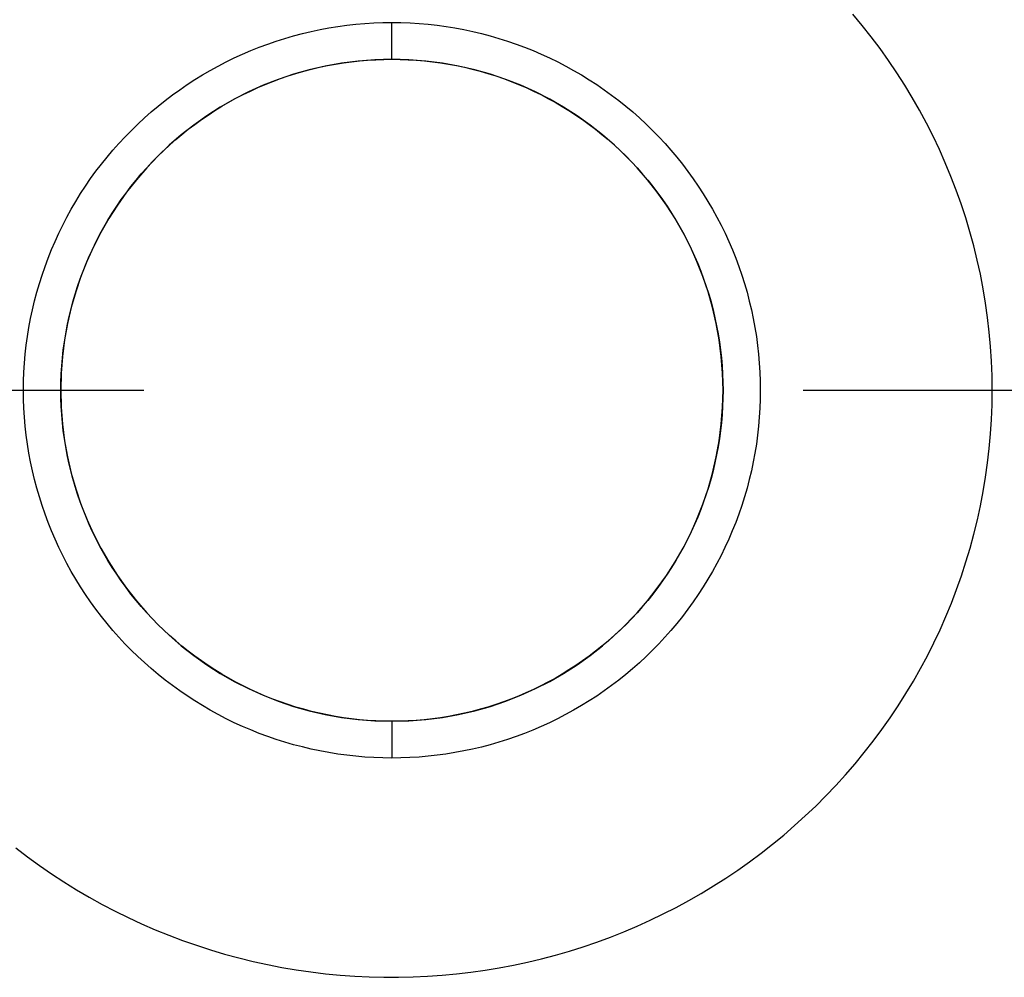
# Model space of a CAD drawing. Extents: x -5 to 5, y -2 to 2.
# Tile 4 of 59: x -4.197 to -3.824, y -0.223 to 0.141. Entities that reach past the tile are written whole.
import ezdxf

# ---------------------------------------------------------------- set-up
doc = ezdxf.new("R2010")
doc.units = 0
doc.linetypes.add('DASHDOT', pattern=[1, 0.5, -0.25, 0, -0.25])

msp = doc.modelspace()

# ---------------------------------------------------------------- linework, layer by layer
at = {"layer": 'center lines', "color": 4, "linetype": 'DASHDOT'}
msp.add_line((-5, 0), (5, 0), dxfattribs=at)
at = {"layer": 'solid extract', "color": 5, "linetype": 'CONTINUOUS'}
for p, q in [((-3.877668, 0.138359, -2.771611), (-3.881228, 0.142637, -2.771731)), ((-4.07639, 0.137923, -3.021699), (-4.072988, 0.138385, -3.021712)), ((-4.072988, 0.138385, -3.021712), (-4.069581, 0.138762, -3.021723)), ((-4.069581, 0.138762, -3.021723), (-4.06617, 0.139055, -3.021732)), ((-4.06617, 0.139055, -3.021732), (-4.062749, 0.139265, -3.021738)), ((-4.062749, 0.139265, -3.021738), (-4.059324, 0.139391, -3.021742)), ((-4.059324, 0.139391, -3.021742), (-4.0559, 0.139433, -3.021743)), ((-4.0559, 0.1255, -3.007395), (-4.0559, 0.139433, -3.021743)), ((-4.0559, 0.139433, -3.021743), (-4.052474, 0.139391, -3.021742)), ((-4.052474, 0.139391, -3.021742), (-4.049044, 0.139264, -3.021738)), ((-4.049044, 0.139264, -3.021738), (-4.045616, 0.139054, -3.021732)), ((-4.045616, 0.139054, -3.021732), (-4.042196, 0.13876, -3.021723)), ((-4.042196, 0.13876, -3.021723), (-4.038791, 0.138383, -3.021712)), ((-4.038791, 0.138383, -3.021712), (-4.035396, 0.137921, -3.021699)), ((-3.874218, 0.133996, -2.771492), (-3.877668, 0.138359, -2.771611)), ((-4.096456, 0.133422, -3.02157), (-4.093158, 0.134378, -3.021597)), ((-4.093158, 0.134378, -3.021597), (-4.089839, 0.135252, -3.021622)), ((-4.089839, 0.135252, -3.021622), (-4.086504, 0.136043, -3.021645)), ((-4.086504, 0.136043, -3.021645), (-4.083154, 0.136752, -3.021665)), ((-4.083154, 0.136752, -3.021665), (-4.079781, 0.137378, -3.021683)), ((-4.079781, 0.137378, -3.021683), (-4.07639, 0.137923, -3.021699)), ((-4.035396, 0.137921, -3.021699), (-4.032007, 0.137376, -3.021683)), ((-4.032007, 0.137376, -3.021683), (-4.028631, 0.136748, -3.021665)), ((-4.028631, 0.136748, -3.021665), (-4.025274, 0.136038, -3.021644)), ((-4.025274, 0.136038, -3.021644), (-4.021941, 0.135247, -3.021622)), ((-4.021941, 0.135247, -3.021622), (-4.018628, 0.134374, -3.021597)), ((-4.018628, 0.134374, -3.021597), (-4.015332, 0.133419, -3.02157)), ((-4.106176, 0.130082, -3.021478), (-4.102964, 0.131275, -3.02151)), ((-4.102964, 0.131275, -3.02151), (-4.099726, 0.132388, -3.021541)), ((-4.099726, 0.132388, -3.021541), (-4.096456, 0.133422, -3.02157)), ((-4.015332, 0.133419, -3.02157), (-4.012059, 0.132383, -3.021541)), ((-4.012059, 0.132383, -3.021541), (-4.008814, 0.131267, -3.02151)), ((-4.008814, 0.131267, -3.02151), (-4.005604, 0.130075, -3.021477)), ((-3.870879, 0.129551, -2.771375), (-3.874218, 0.133996, -2.771492)), ((-4.115637, 0.126031, -3.021368), (-4.112519, 0.127457, -3.021406)), ((-4.112519, 0.127457, -3.021406), (-4.109363, 0.128809, -3.021443)), ((-4.109363, 0.128809, -3.021443), (-4.106176, 0.130082, -3.021478)), ((-4.005604, 0.130075, -3.021477), (-4.002424, 0.128804, -3.021443)), ((-4.002424, 0.128804, -3.021443), (-3.99927, 0.127452, -3.021406)), ((-3.99927, 0.127452, -3.021406), (-3.996149, 0.126024, -3.021368)), ((-3.867652, 0.125024, -2.771259), (-3.870879, 0.129551, -2.771375)), ((-4.121755, 0.122954, -3.021288), (-4.118713, 0.124531, -3.021329)), ((-4.118713, 0.124531, -3.021329), (-4.115637, 0.126031, -3.021368)), ((-4.080358, 0.123094, -3.007325), (-4.07733, 0.123656, -3.007341)), ((-4.07733, 0.123656, -3.007341), (-4.074288, 0.124145, -3.007355)), ((-4.074288, 0.124145, -3.007355), (-4.071235, 0.124559, -3.007367)), ((-4.071235, 0.124559, -3.007367), (-4.068177, 0.124898, -3.007377)), ((-4.068177, 0.124898, -3.007377), (-4.065116, 0.125161, -3.007385)), ((-4.065116, 0.125161, -3.007385), (-4.062046, 0.125349, -3.00739)), ((-4.062046, 0.125349, -3.00739), (-4.058973, 0.125462, -3.007394)), ((-4.058973, 0.125462, -3.007394), (-4.0559, 0.1255, -3.007395)), ((-4.0559, 0.1255, -2.871743), (-4.0559, 0.1255, -3.007395)), ((-4.0559, 0.1255, -3.007395), (-4.052826, 0.125462, -3.007394)), ((-4.052826, 0.125462, -3.007394), (-4.049748, 0.125348, -3.00739)), ((-4.049748, 0.125348, -3.00739), (-4.046671, 0.12516, -3.007385)), ((-4.046671, 0.12516, -3.007385), (-4.043603, 0.124896, -3.007377)), ((-4.043603, 0.124896, -3.007377), (-4.040547, 0.124557, -3.007367)), ((-4.040547, 0.124557, -3.007367), (-4.0375, 0.124144, -3.007355)), ((-4.0375, 0.124144, -3.007355), (-4.034459, 0.123654, -3.007341)), ((-4.034459, 0.123654, -3.007341), (-4.031429, 0.12309, -3.007325)), ((-3.996149, 0.126024, -3.021368), (-3.993066, 0.12452, -3.021328)), ((-3.993066, 0.12452, -3.021328), (-3.990027, 0.122945, -3.021287)), ((-3.864539, 0.120419, -2.771146), (-3.867652, 0.125024, -2.771259)), ((-4.130645, 0.117777, -3.021156), (-4.127726, 0.119574, -3.021201)), ((-4.127726, 0.119574, -3.021201), (-4.124761, 0.121301, -3.021245)), ((-4.124761, 0.121301, -3.021245), (-4.121755, 0.122954, -3.021288)), ((-4.095234, 0.119176, -3.007214), (-4.092298, 0.120105, -3.00724)), ((-4.092298, 0.120105, -3.00724), (-4.089338, 0.120963, -3.007264)), ((-4.089338, 0.120963, -3.007264), (-4.086358, 0.121748, -3.007286)), ((-4.086358, 0.121748, -3.007286), (-4.083365, 0.122458, -3.007306)), ((-4.083365, 0.122458, -3.007306), (-4.080358, 0.123094, -3.007325)), ((-4.031429, 0.12309, -3.007325), (-4.028415, 0.122453, -3.007306)), ((-4.028415, 0.122453, -3.007306), (-4.025424, 0.121743, -3.007286)), ((-4.025424, 0.121743, -3.007286), (-4.02245, 0.12096, -3.007264)), ((-4.02245, 0.12096, -3.007264), (-4.019491, 0.120102, -3.00724)), ((-4.019491, 0.120102, -3.00724), (-4.016553, 0.119172, -3.007214)), ((-3.990027, 0.122945, -3.021287), (-3.987027, 0.121294, -3.021245)), ((-3.987027, 0.121294, -3.021245), (-3.984064, 0.119568, -3.021201)), ((-3.984064, 0.119568, -3.021201), (-3.981142, 0.117769, -3.021156)), ((-3.861544, 0.115737, -2.771036), (-3.864539, 0.120419, -2.771146)), ((-4.136338, 0.113976, -3.021064), (-4.133514, 0.115913, -3.021111)), ((-4.133514, 0.115913, -3.021111), (-4.130645, 0.117777, -3.021156)), ((-4.10672, 0.114749, -3.007093), (-4.103887, 0.115963, -3.007125)), ((-4.103887, 0.115963, -3.007125), (-4.101025, 0.117106, -3.007157)), ((-4.101025, 0.117106, -3.007157), (-4.098141, 0.118178, -3.007186)), ((-4.098141, 0.118178, -3.007186), (-4.095234, 0.119176, -3.007214)), ((-4.016553, 0.119172, -3.007214), (-4.01364, 0.11817, -3.007186)), ((-4.01364, 0.11817, -3.007186), (-4.010758, 0.1171, -3.007156)), ((-4.010758, 0.1171, -3.007156), (-4.007902, 0.115958, -3.007125)), ((-4.007902, 0.115958, -3.007125), (-4.00507, 0.114745, -3.007093)), ((-3.981142, 0.117769, -3.021156), (-3.978267, 0.1159, -3.02111)), ((-3.978267, 0.1159, -3.02111), (-3.975445, 0.113965, -3.021063)), ((-3.858667, 0.110983, -2.770928), (-3.861544, 0.115737, -2.771036)), ((-4.141849, 0.109892, -3.020967), (-4.139119, 0.111968, -3.021016)), ((-4.139119, 0.111968, -3.021016), (-4.136338, 0.113976, -3.021064)), ((-4.115016, 0.110705, -3.006986), (-4.112284, 0.112121, -3.007023)), ((-4.112284, 0.112121, -3.007023), (-4.109521, 0.113468, -3.007058)), ((-4.109521, 0.113468, -3.007058), (-4.10672, 0.114749, -3.007093)), ((-4.00507, 0.114745, -3.007093), (-4.002267, 0.113462, -3.007058)), ((-4.002267, 0.113462, -3.007058), (-3.999498, 0.112112, -3.007023)), ((-3.999498, 0.112112, -3.007023), (-3.996768, 0.110696, -3.006986)), ((-3.975445, 0.113965, -3.021063), (-3.97267, 0.11196, -3.021016)), ((-4.144526, 0.107753, -3.020918), (-4.141849, 0.109892, -3.020967)), ((-4.12038, 0.107668, -3.006908), (-4.117716, 0.109219, -3.006948)), ((-4.117716, 0.109219, -3.006948), (-4.115016, 0.110705, -3.006986)), ((-3.996768, 0.110696, -3.006986), (-3.994073, 0.109214, -3.006948)), ((-3.994073, 0.109214, -3.006948), (-3.99141, 0.107662, -3.006908)), ((-3.97267, 0.11196, -3.021016), (-3.969941, 0.109885, -3.020967)), ((-3.969941, 0.109885, -3.020967), (-3.967262, 0.107742, -3.020918)), ((-3.855911, 0.10616, -2.770823), (-3.858667, 0.110983, -2.770928)), ((-4.149709, 0.103285, -3.020819), (-4.147143, 0.105552, -3.020869)), ((-4.147143, 0.105552, -3.020869), (-4.144526, 0.107753, -3.020918)), ((-4.125581, 0.104378, -3.006827), (-4.123003, 0.106054, -3.006868)), ((-4.123003, 0.106054, -3.006868), (-4.12038, 0.107668, -3.006908)), ((-3.99141, 0.107662, -3.006908), (-3.988785, 0.106046, -3.006868)), ((-3.988785, 0.106046, -3.006868), (-3.986202, 0.104367, -3.006827)), ((-3.967262, 0.107742, -3.020918), (-3.964639, 0.105537, -3.020869)), ((-3.964639, 0.105537, -3.020869), (-3.962076, 0.103272, -3.020819)), ((-3.853277, 0.10127, -2.770722), (-3.855911, 0.10616, -2.770823)), ((-4.154677, 0.098559, -3.020719), (-4.152222, 0.100952, -3.020769)), ((-4.152222, 0.100952, -3.020769), (-4.149709, 0.103285, -3.020819)), ((-4.133073, 0.098967, -3.006698), (-4.130618, 0.100833, -3.006742)), ((-4.130618, 0.100833, -3.006742), (-4.128119, 0.102638, -3.006785)), ((-4.128119, 0.102638, -3.006785), (-4.125581, 0.104378, -3.006827)), ((-3.986202, 0.104367, -3.006827), (-3.983666, 0.102628, -3.006785)), ((-3.983666, 0.102628, -3.006785), (-3.981172, 0.100826, -3.006742)), ((-3.981172, 0.100826, -3.006742), (-3.978719, 0.09896, -3.006698)), ((-3.962076, 0.103272, -3.020819), (-3.959568, 0.100943, -3.020769)), ((-3.959568, 0.100943, -3.020769), (-3.957115, 0.09855, -3.020718)), ((-3.850769, 0.096318, -2.770624), (-3.853277, 0.10127, -2.770722)), ((-4.15707, 0.096109, -3.020668), (-4.154677, 0.098559, -3.020719)), ((-4.137832, 0.095065, -3.00661), (-4.135478, 0.097044, -3.006654)), ((-4.135478, 0.097044, -3.006654), (-4.133073, 0.098967, -3.006698)), ((-3.978719, 0.09896, -3.006698), (-3.976311, 0.097034, -3.006654)), ((-3.957115, 0.09855, -3.020718), (-3.954719, 0.096097, -3.020668)), ((-4.161666, 0.091042, -3.020569), (-4.159398, 0.093605, -3.020618)), ((-4.159398, 0.093605, -3.020618), (-4.15707, 0.096109, -3.020668)), ((-4.140139, 0.093027, -3.006565), (-4.137832, 0.095065, -3.00661)), ((-3.976311, 0.097034, -3.006654), (-3.973952, 0.095051, -3.006609)), ((-3.973952, 0.095051, -3.006609), (-3.971648, 0.093015, -3.006565)), ((-3.954719, 0.096097, -3.020668), (-3.952387, 0.093588, -3.020618)), ((-3.952387, 0.093588, -3.020618), (-3.950121, 0.091027, -3.020568)), ((-3.848386, 0.091306, -2.77053), (-3.850769, 0.096318, -2.770624)), ((-4.163873, 0.08842, -3.020519), (-4.161666, 0.091042, -3.020569)), ((-4.144607, 0.088776, -3.006475), (-4.142398, 0.090929, -3.00652)), ((-4.142398, 0.090929, -3.00652), (-4.140139, 0.093027, -3.006565)), ((-3.971648, 0.093015, -3.006565), (-3.969392, 0.090921, -3.00652)), ((-3.969392, 0.090921, -3.00652), (-3.967186, 0.088769, -3.006474)), ((-3.950121, 0.091027, -3.020568), (-3.947918, 0.08841, -3.020519)), ((-3.846132, 0.086237, -2.77044), (-3.848386, 0.091306, -2.77053)), ((-4.166016, 0.085745, -3.02047), (-4.163873, 0.08842, -3.020519)), ((-4.148853, 0.084321, -3.006384), (-4.146759, 0.086573, -3.006429)), ((-4.146759, 0.086573, -3.006429), (-4.144607, 0.088776, -3.006475)), ((-3.967186, 0.088769, -3.006474), (-3.965031, 0.086562, -3.006429)), ((-3.965031, 0.086562, -3.006429), (-3.962933, 0.084305, -3.006384)), ((-3.947918, 0.08841, -3.020519), (-3.945776, 0.085735, -3.02047)), ((-3.844007, 0.081115, -2.770354), (-3.846132, 0.086237, -2.77044)), ((-4.170094, 0.080253, -3.020374), (-4.168091, 0.083022, -3.020422)), ((-4.168091, 0.083022, -3.020422), (-4.166016, 0.085745, -3.02047)), ((-4.150894, 0.082014, -3.00634), (-4.148853, 0.084321, -3.006384)), ((-3.962933, 0.084305, -3.006384), (-3.960895, 0.082001, -3.006339)), ((-3.945776, 0.085735, -3.02047), (-3.9437, 0.083008, -3.020421)), ((-3.9437, 0.083008, -3.020421), (-3.941693, 0.080234, -3.020374)), ((-4.17203, 0.077432, -3.020327), (-4.170094, 0.080253, -3.020374)), ((-4.154808, 0.077248, -3.006251), (-4.15288, 0.079655, -3.006295)), ((-4.15288, 0.079655, -3.006295), (-4.150894, 0.082014, -3.00634)), ((-3.960895, 0.082001, -3.006339), (-3.958912, 0.079646, -3.006295)), ((-3.958912, 0.079646, -3.006295), (-3.956985, 0.077239, -3.006251)), ((-3.941693, 0.080234, -3.020374), (-3.939759, 0.077416, -3.020327)), ((-3.842008, 0.075931, -2.770273), (-3.844007, 0.081115, -2.770354)), ((-4.173899, 0.074561, -3.020281), (-4.17203, 0.077432, -3.020327)), ((-4.158478, 0.072305, -3.006165), (-4.156675, 0.074797, -3.006207)), ((-4.156675, 0.074797, -3.006207), (-4.154808, 0.077248, -3.006251)), ((-3.956985, 0.077239, -3.006251), (-3.955117, 0.074785, -3.006207)), ((-3.955117, 0.074785, -3.006207), (-3.95331, 0.072288, -3.006164)), ((-3.939759, 0.077416, -3.020327), (-3.937893, 0.074549, -3.020281)), ((-3.840144, 0.070705, -2.770196), (-3.842008, 0.075931, -2.770273)), ((-4.177423, 0.068688, -3.020193), (-4.175698, 0.071644, -3.020236)), ((-4.175698, 0.071644, -3.020236), (-4.173899, 0.074561, -3.020281)), ((-4.160221, 0.069766, -3.006122), (-4.158478, 0.072305, -3.006165)), ((-3.95331, 0.072288, -3.006164), (-3.951569, 0.069752, -3.006122)), ((-3.937893, 0.074549, -3.020281), (-3.936096, 0.071633, -3.020236)), ((-3.936096, 0.071633, -3.020236), (-3.93437, 0.068674, -3.020192)), ((-4.179071, 0.065696, -3.02015), (-4.177423, 0.068688, -3.020193)), ((-4.163523, 0.064555, -3.006041), (-4.161904, 0.067181, -3.006081)), ((-4.161904, 0.067181, -3.006081), (-4.160221, 0.069766, -3.006122)), ((-3.951569, 0.069752, -3.006122), (-3.94989, 0.067171, -3.006081)), ((-3.93437, 0.068674, -3.020192), (-3.932718, 0.065675, -3.02015)), ((-3.838411, 0.065432, -2.770124), (-3.840144, 0.070705, -2.770196)), ((-4.180647, 0.06266, -3.020109), (-4.179071, 0.065696, -3.02015)), ((-4.165076, 0.061894, -3.006001), (-4.163523, 0.064555, -3.006041)), ((-3.94989, 0.067171, -3.006081), (-3.948271, 0.064546, -3.006041)), ((-3.948271, 0.064546, -3.006041), (-3.946717, 0.061881, -3.006001)), ((-3.932718, 0.065675, -3.02015), (-3.931144, 0.062643, -3.020109)), ((-3.836812, 0.060113, -2.770057), (-3.838411, 0.065432, -2.770124)), ((-4.18215, 0.059582, -3.02007), (-4.180647, 0.06266, -3.020109)), ((-4.16656, 0.059199, -3.005963), (-4.165076, 0.061894, -3.006001)), ((-3.946717, 0.061881, -3.006001), (-3.94523, 0.059181, -3.005963)), ((-3.931144, 0.062643, -3.020109), (-3.929644, 0.05957, -3.02007)), ((-3.835351, 0.054765, -2.769996), (-3.836812, 0.060113, -2.770057)), ((-4.184927, 0.053324, -3.019995), (-4.183578, 0.056468, -3.020032)), ((-4.183578, 0.056468, -3.020032), (-4.18215, 0.059582, -3.02007)), ((-4.169333, 0.053693, -3.005891), (-4.16798, 0.056465, -3.005926)), ((-4.16798, 0.056465, -3.005926), (-4.16656, 0.059199, -3.005963)), ((-3.94523, 0.059181, -3.005963), (-3.943812, 0.05645, -3.005926)), ((-3.943812, 0.05645, -3.005926), (-3.942461, 0.053682, -3.00589)), ((-3.929644, 0.05957, -3.02007), (-3.928217, 0.056457, -3.020032)), ((-3.928217, 0.056457, -3.020032), (-3.926867, 0.053309, -3.019995)), ((-4.186196, 0.050153, -3.019961), (-4.184927, 0.053324, -3.019995)), ((-4.170619, 0.050888, -3.005856), (-4.169333, 0.053693, -3.005891)), ((-3.942461, 0.053682, -3.00589), (-3.941176, 0.050878, -3.005856)), ((-3.926867, 0.053309, -3.019995), (-3.925596, 0.050131, -3.019961)), ((-3.834027, 0.049385, -2.76994), (-3.835351, 0.054765, -2.769996)), ((-4.187388, 0.046948, -3.019928), (-4.186196, 0.050153, -3.019961)), ((-4.171835, 0.048056, -3.005824), (-4.170619, 0.050888, -3.005856)), ((-3.941176, 0.050878, -3.005856), (-3.93996, 0.048042, -3.005823)), ((-3.925596, 0.050131, -3.019961), (-3.924405, 0.04693, -3.019928)), ((-3.832839, 0.043969, -2.769889), (-3.834027, 0.049385, -2.76994)), ((-4.188503, 0.04371, -3.019897), (-4.187388, 0.046948, -3.019928)), ((-4.174052, 0.042312, -3.005763), (-4.172978, 0.0452, -3.005792)), ((-4.172978, 0.0452, -3.005792), (-4.171835, 0.048056, -3.005824)), ((-3.93996, 0.048042, -3.005823), (-3.938815, 0.04518, -3.005792)), ((-3.938815, 0.04518, -3.005792), (-3.937742, 0.042296, -3.005763)), ((-3.924405, 0.04693, -3.019928), (-3.923293, 0.043697, -3.019897)), ((-4.189538, 0.040445, -3.019868), (-4.188503, 0.04371, -3.019897)), ((-4.175056, 0.039394, -3.005735), (-4.174052, 0.042312, -3.005763)), ((-3.937742, 0.042296, -3.005763), (-3.93674, 0.039383, -3.005735)), ((-3.923293, 0.043697, -3.019897), (-3.922259, 0.040433, -3.019868)), ((-3.83179, 0.038528, -2.769844), (-3.832839, 0.043969, -2.769889)), ((-4.190492, 0.03716, -3.019841), (-4.189538, 0.040445, -3.019868)), ((-4.175989, 0.036453, -3.005709), (-4.175056, 0.039394, -3.005735)), ((-3.93674, 0.039383, -3.005735), (-3.935808, 0.036442, -3.005709)), ((-3.922259, 0.040433, -3.019868), (-3.921304, 0.037144, -3.019841)), ((-3.83088, 0.033068, -2.769805), (-3.83179, 0.038528, -2.769844)), ((-4.192153, 0.030531, -3.019794), (-4.191362, 0.033859, -3.019817)), ((-4.191362, 0.033859, -3.019817), (-4.190492, 0.03716, -3.019841)), ((-4.176848, 0.033493, -3.005685), (-4.175989, 0.036453, -3.005709)), ((-3.935808, 0.036442, -3.005709), (-3.934948, 0.033478, -3.005685)), ((-3.921304, 0.037144, -3.019841), (-3.920432, 0.033836, -3.019817)), ((-3.920432, 0.033836, -3.019817), (-3.919643, 0.030513, -3.019794)), ((-4.192862, 0.027182, -3.019774), (-4.192153, 0.030531, -3.019794)), ((-4.178345, 0.027519, -3.005642), (-4.177633, 0.030518, -3.005663)), ((-4.177633, 0.030518, -3.005663), (-4.176848, 0.033493, -3.005685)), ((-3.934948, 0.033478, -3.005685), (-3.934162, 0.030497, -3.005662)), ((-3.934162, 0.030497, -3.005662), (-3.933451, 0.027503, -3.005642)), ((-3.919643, 0.030513, -3.019794), (-3.918935, 0.027169, -3.019774)), ((-3.830109, 0.027587, -2.769772), (-3.83088, 0.033068, -2.769805)), ((-4.19349, 0.023816, -3.019756), (-4.192862, 0.027182, -3.019774)), ((-4.178985, 0.0245, -3.005624), (-4.178345, 0.027519, -3.005642)), ((-3.933451, 0.027503, -3.005642), (-3.932813, 0.024489, -3.005624)), ((-3.918935, 0.027169, -3.019774), (-3.918308, 0.023803, -3.019756)), ((-3.829477, 0.022084, -2.769745), (-3.830109, 0.027587, -2.769772)), ((-4.194034, 0.020439, -3.01974), (-4.19349, 0.023816, -3.019756)), ((-4.17955, 0.021467, -3.005608), (-4.178985, 0.0245, -3.005624)), ((-3.932813, 0.024489, -3.005624), (-3.932248, 0.021455, -3.005608)), ((-3.918308, 0.023803, -3.019756), (-3.917764, 0.020423, -3.01974)), ((-4.194494, 0.017055, -3.019727), (-4.194034, 0.020439, -3.01974)), ((-4.18004, 0.018423, -3.005594), (-4.17955, 0.021467, -3.005608)), ((-3.932248, 0.021455, -3.005608), (-3.931758, 0.018408, -3.005593)), ((-3.917764, 0.020423, -3.01974), (-3.917304, 0.017033, -3.019727)), ((-3.828985, 0.016572, -2.769723), (-3.829477, 0.022084, -2.769745)), ((-4.194871, 0.013653, -3.019716), (-4.194494, 0.017055, -3.019727)), ((-4.180795, 0.012307, -3.005572), (-4.180455, 0.015373, -3.005581)), ((-4.180455, 0.015373, -3.005581), (-4.18004, 0.018423, -3.005594)), ((-3.931758, 0.018408, -3.005593), (-3.931343, 0.015353, -3.005581)), ((-3.931343, 0.015353, -3.005581), (-3.931004, 0.012294, -3.005572)), ((-3.917304, 0.017033, -3.019727), (-3.916928, 0.013639, -3.019716)), ((-3.828635, 0.011055, -2.769708), (-3.828985, 0.016572, -2.769723)), ((-4.195165, 0.010246, -3.019707), (-4.194871, 0.013653, -3.019716)), ((-4.18106, 0.009236, -3.005564), (-4.180795, 0.012307, -3.005572)), ((-3.931004, 0.012294, -3.005572), (-3.93074, 0.009227, -3.005564)), ((-3.916928, 0.013639, -3.019716), (-3.916635, 0.010236, -3.019707)), ((-4.195374, 0.006834, -3.019701), (-4.195165, 0.010246, -3.019707)), ((-4.181249, 0.00616, -3.005558), (-4.18106, 0.009236, -3.005564)), ((-3.93074, 0.009227, -3.005564), (-3.930551, 0.006152, -3.005558)), ((-3.916635, 0.010236, -3.019707), (-3.916425, 0.006825, -3.019701)), ((-3.828424, 0.005527, -2.769699), (-3.828635, 0.011055, -2.769708)), ((-4.1955, 0.003413, -3.019697), (-4.195374, 0.006834, -3.019701)), ((-4.181362, 0.003076, -3.005555), (-4.181249, 0.00616, -3.005558)), ((-3.930551, 0.006152, -3.005558), (-3.930438, 0.003077, -3.005555)), ((-3.916425, 0.006825, -3.019701), (-3.9163, 0.003413, -3.019697)), ((-3.828353, 0, -2.769696), (-3.828424, 0.005527, -2.769699)), ((-4.195542, -0.000001, -3.019696), (-4.1955, 0.003413, -3.019697)), ((-4.1814, -0.000001, -3.005554), (-4.181362, 0.003076, -3.005555)), ((-3.930438, 0.003077, -3.005555), (-3.9304, 0.000001, -3.005554)), ((-3.9304, 0.000001, -3.005554), (-3.930438, -0.003076, -3.005555)), ((-3.9163, 0.003413, -3.019697), (-3.916258, 0.000001, -3.019696)), ((-3.916258, 0.000001, -3.019696), (-3.9163, -0.003413, -3.019697)), ((-3.828423, -0.00552, -2.769699), (-3.828353, 0, -2.769696)), ((-4.1955, -0.003413, -3.019697), (-4.195542, -0.000001, -3.019696)), ((-4.195375, -0.006825, -3.019701), (-4.1955, -0.003413, -3.019697)), ((-4.181362, -0.003077, -3.005555), (-4.1814, -0.000001, -3.005554)), ((-4.181249, -0.006152, -3.005558), (-4.181362, -0.003077, -3.005555)), ((-3.930438, -0.003076, -3.005555), (-3.930551, -0.00616, -3.005558)), ((-3.9163, -0.003413, -3.019697), (-3.916426, -0.006834, -3.019701)), ((-4.195165, -0.010236, -3.019707), (-4.195375, -0.006825, -3.019701)), ((-4.18106, -0.009227, -3.005564), (-4.181249, -0.006152, -3.005558)), ((-3.930551, -0.00616, -3.005558), (-3.93074, -0.009236, -3.005564)), ((-3.916426, -0.006834, -3.019701), (-3.916635, -0.010246, -3.019707)), ((-3.828633, -0.011036, -2.769708), (-3.828423, -0.00552, -2.769699)), ((-4.194872, -0.013639, -3.019716), (-4.195165, -0.010236, -3.019707)), ((-4.180796, -0.012294, -3.005572), (-4.18106, -0.009227, -3.005564)), ((-3.93074, -0.009236, -3.005564), (-3.931005, -0.012307, -3.005572)), ((-3.916635, -0.010246, -3.019707), (-3.916929, -0.013653, -3.019716)), ((-3.828982, -0.016536, -2.769723), (-3.828633, -0.011036, -2.769708)), ((-4.194496, -0.017033, -3.019727), (-4.194872, -0.013639, -3.019716)), ((-4.180457, -0.015353, -3.005581), (-4.180796, -0.012294, -3.005572)), ((-3.931005, -0.012307, -3.005572), (-3.931345, -0.015373, -3.005581)), ((-3.916929, -0.013653, -3.019716), (-3.917306, -0.017055, -3.019727)), ((-4.194036, -0.020423, -3.01974), (-4.194496, -0.017033, -3.019727)), ((-4.180042, -0.018408, -3.005593), (-4.180457, -0.015353, -3.005581)), ((-4.179552, -0.021455, -3.005608), (-4.180042, -0.018408, -3.005593)), ((-3.93176, -0.018423, -3.005594), (-3.93225, -0.021467, -3.005608)), ((-3.931345, -0.015373, -3.005581), (-3.93176, -0.018423, -3.005594)), ((-3.917306, -0.017055, -3.019727), (-3.917766, -0.020439, -3.01974)), ((-3.829471, -0.02203, -2.769745), (-3.828982, -0.016536, -2.769723)), ((-4.193492, -0.023803, -3.019756), (-4.194036, -0.020423, -3.01974)), ((-4.178987, -0.024489, -3.005624), (-4.179552, -0.021455, -3.005608)), ((-3.93225, -0.021467, -3.005608), (-3.932815, -0.0245, -3.005624)), ((-3.917766, -0.020439, -3.01974), (-3.91831, -0.023816, -3.019756)), ((-3.830098, -0.027505, -2.769772), (-3.829471, -0.02203, -2.769745)), ((-4.192865, -0.027169, -3.019774), (-4.193492, -0.023803, -3.019756)), ((-4.178349, -0.027503, -3.005642), (-4.178987, -0.024489, -3.005624)), ((-3.932815, -0.0245, -3.005624), (-3.933455, -0.027519, -3.005642)), ((-3.91831, -0.023816, -3.019756), (-3.918938, -0.027182, -3.019774)), ((-4.192157, -0.030513, -3.019794), (-4.192865, -0.027169, -3.019774)), ((-4.177638, -0.030497, -3.005662), (-4.178349, -0.027503, -3.005642)), ((-3.933455, -0.027519, -3.005642), (-3.934167, -0.030518, -3.005663)), ((-3.918938, -0.027182, -3.019774), (-3.919647, -0.030531, -3.019794)), ((-3.830863, -0.032963, -2.769805), (-3.830098, -0.027505, -2.769772)), ((-4.191368, -0.033836, -3.019817), (-4.192157, -0.030513, -3.019794)), ((-4.176852, -0.033478, -3.005685), (-4.177638, -0.030497, -3.005662)), ((-4.175992, -0.036442, -3.005709), (-4.176852, -0.033478, -3.005685)), ((-3.934952, -0.033493, -3.005685), (-3.935811, -0.036453, -3.005709)), ((-3.934167, -0.030518, -3.005663), (-3.934952, -0.033493, -3.005685)), ((-3.919647, -0.030531, -3.019794), (-3.920438, -0.033859, -3.019817)), ((-3.831766, -0.0384, -2.769843), (-3.830863, -0.032963, -2.769805)), ((-4.190496, -0.037144, -3.019841), (-4.191368, -0.033836, -3.019817)), ((-4.189541, -0.040433, -3.019868), (-4.190496, -0.037144, -3.019841)), ((-4.17506, -0.039383, -3.005735), (-4.175992, -0.036442, -3.005709)), ((-3.935811, -0.036453, -3.005709), (-3.936744, -0.039394, -3.005735)), ((-3.921308, -0.03716, -3.019841), (-3.922262, -0.040445, -3.019868)), ((-3.920438, -0.033859, -3.019817), (-3.921308, -0.03716, -3.019841)), ((-4.188507, -0.043697, -3.019897), (-4.189541, -0.040433, -3.019868)), ((-4.174058, -0.042296, -3.005763), (-4.17506, -0.039383, -3.005735)), ((-3.936744, -0.039394, -3.005735), (-3.937748, -0.042312, -3.005763)), ((-3.922262, -0.040445, -3.019868), (-3.923297, -0.04371, -3.019897)), ((-3.832805, -0.043806, -2.769888), (-3.831766, -0.0384, -2.769843)), ((-4.187395, -0.04693, -3.019928), (-4.188507, -0.043697, -3.019897)), ((-4.172985, -0.04518, -3.005792), (-4.174058, -0.042296, -3.005763)), ((-3.937748, -0.042312, -3.005763), (-3.938822, -0.0452, -3.005792)), ((-3.923297, -0.04371, -3.019897), (-3.924412, -0.046948, -3.019928)), ((-3.833979, -0.04918, -2.769938), (-3.832805, -0.043806, -2.769888)), ((-4.186204, -0.050131, -3.019961), (-4.187395, -0.04693, -3.019928)), ((-4.17184, -0.048042, -3.005823), (-4.172985, -0.04518, -3.005792)), ((-4.170624, -0.050878, -3.005856), (-4.17184, -0.048042, -3.005823)), ((-3.939965, -0.048056, -3.005824), (-3.941181, -0.050888, -3.005856)), ((-3.938822, -0.0452, -3.005792), (-3.939965, -0.048056, -3.005824)), ((-3.924412, -0.046948, -3.019928), (-3.925604, -0.050153, -3.019961)), ((-4.184933, -0.053309, -3.019995), (-4.186204, -0.050131, -3.019961)), ((-4.169339, -0.053682, -3.00589), (-4.170624, -0.050878, -3.005856)), ((-3.941181, -0.050888, -3.005856), (-3.942467, -0.053693, -3.005891)), ((-3.925604, -0.050153, -3.019961), (-3.926873, -0.053324, -3.019995)), ((-3.835289, -0.054527, -2.769993), (-3.833979, -0.04918, -2.769938)), ((-4.183583, -0.056457, -3.020032), (-4.184933, -0.053309, -3.019995)), ((-4.167988, -0.05645, -3.005926), (-4.169339, -0.053682, -3.00589)), ((-3.942467, -0.053693, -3.005891), (-3.94382, -0.056465, -3.005926)), ((-3.926873, -0.053324, -3.019995), (-3.928222, -0.056468, -3.020032)), ((-3.836733, -0.059836, -2.770054), (-3.835289, -0.054527, -2.769993)), ((-4.182156, -0.05957, -3.02007), (-4.183583, -0.056457, -3.020032)), ((-4.180656, -0.062643, -3.020109), (-4.182156, -0.05957, -3.02007)), ((-4.16657, -0.059181, -3.005963), (-4.167988, -0.05645, -3.005926)), ((-4.165083, -0.061881, -3.006001), (-4.16657, -0.059181, -3.005963)), ((-3.94524, -0.059199, -3.005963), (-3.946724, -0.061894, -3.006001)), ((-3.94382, -0.056465, -3.005926), (-3.94524, -0.059199, -3.005963)), ((-3.92965, -0.059582, -3.02007), (-3.931153, -0.06266, -3.020109)), ((-3.928222, -0.056468, -3.020032), (-3.92965, -0.059582, -3.02007)), ((-4.179082, -0.065675, -3.02015), (-4.180656, -0.062643, -3.020109)), ((-4.163529, -0.064546, -3.006041), (-4.165083, -0.061881, -3.006001)), ((-3.946724, -0.061894, -3.006001), (-3.948277, -0.064555, -3.006041)), ((-3.931153, -0.06266, -3.020109), (-3.932729, -0.065696, -3.02015)), ((-3.838306, -0.065097, -2.77012), (-3.836733, -0.059836, -2.770054)), ((-4.17743, -0.068674, -3.020192), (-4.179082, -0.065675, -3.02015)), ((-4.16191, -0.067171, -3.006081), (-4.163529, -0.064546, -3.006041)), ((-4.160231, -0.069752, -3.006122), (-4.16191, -0.067171, -3.006081)), ((-3.948277, -0.064555, -3.006041), (-3.949896, -0.067181, -3.006081)), ((-3.932729, -0.065696, -3.02015), (-3.934377, -0.068688, -3.020193)), ((-3.840015, -0.07033, -2.770191), (-3.838306, -0.065097, -2.77012)), ((-4.175704, -0.071633, -3.020236), (-4.17743, -0.068674, -3.020192)), ((-4.15849, -0.072288, -3.006164), (-4.160231, -0.069752, -3.006122)), ((-3.951579, -0.069766, -3.006122), (-3.953322, -0.072305, -3.006165)), ((-3.949896, -0.067181, -3.006081), (-3.951579, -0.069766, -3.006122)), ((-3.934377, -0.068688, -3.020193), (-3.936102, -0.071644, -3.020236)), ((-3.841855, -0.075517, -2.770266), (-3.840015, -0.07033, -2.770191)), ((-4.173907, -0.074549, -3.020281), (-4.175704, -0.071633, -3.020236)), ((-4.172041, -0.077416, -3.020327), (-4.173907, -0.074549, -3.020281)), ((-4.156683, -0.074785, -3.006207), (-4.15849, -0.072288, -3.006164)), ((-3.953322, -0.072305, -3.006165), (-3.955125, -0.074797, -3.006207)), ((-3.937901, -0.074561, -3.020281), (-3.93977, -0.077432, -3.020327)), ((-3.936102, -0.071644, -3.020236), (-3.937901, -0.074561, -3.020281)), ((-4.170107, -0.080234, -3.020374), (-4.172041, -0.077416, -3.020327)), ((-4.154815, -0.077239, -3.006251), (-4.156683, -0.074785, -3.006207)), ((-4.152888, -0.079646, -3.006295), (-4.154815, -0.077239, -3.006251)), ((-3.956992, -0.077248, -3.006251), (-3.95892, -0.079655, -3.006295)), ((-3.955125, -0.074797, -3.006207), (-3.956992, -0.077248, -3.006251)), ((-3.93977, -0.077432, -3.020327), (-3.941706, -0.080253, -3.020374)), ((-3.843823, -0.080656, -2.770347), (-3.841855, -0.075517, -2.770266)), ((-4.1681, -0.083008, -3.020421), (-4.170107, -0.080234, -3.020374)), ((-4.150905, -0.082001, -3.006339), (-4.152888, -0.079646, -3.006295)), ((-4.148867, -0.084305, -3.006384), (-4.150905, -0.082001, -3.006339)), ((-3.960906, -0.082014, -3.00634), (-3.962947, -0.084321, -3.006384)), ((-3.95892, -0.079655, -3.006295), (-3.960906, -0.082014, -3.00634)), ((-3.941706, -0.080253, -3.020374), (-3.943709, -0.083022, -3.020422)), ((-3.845919, -0.085741, -2.770431), (-3.843823, -0.080656, -2.770347)), ((-4.166024, -0.085735, -3.02047), (-4.1681, -0.083008, -3.020421)), ((-4.163882, -0.08841, -3.020519), (-4.166024, -0.085735, -3.02047)), ((-4.146769, -0.086562, -3.006429), (-4.148867, -0.084305, -3.006384)), ((-3.962947, -0.084321, -3.006384), (-3.965041, -0.086573, -3.006429)), ((-3.945784, -0.085745, -3.02047), (-3.947927, -0.08842, -3.020519)), ((-3.943709, -0.083022, -3.020422), (-3.945784, -0.085745, -3.02047)), ((-3.848141, -0.090771, -2.77052), (-3.845919, -0.085741, -2.770431)), ((-4.161679, -0.091027, -3.020568), (-4.163882, -0.08841, -3.020519)), ((-4.144614, -0.088769, -3.006474), (-4.146769, -0.086562, -3.006429)), ((-4.142408, -0.090921, -3.00652), (-4.144614, -0.088769, -3.006474)), ((-3.967193, -0.088776, -3.006475), (-3.969402, -0.090929, -3.00652)), ((-3.965041, -0.086573, -3.006429), (-3.967193, -0.088776, -3.006475)), ((-3.947927, -0.08842, -3.020519), (-3.950134, -0.091042, -3.020569)), ((-4.159413, -0.093588, -3.020618), (-4.161679, -0.091027, -3.020568)), ((-4.140152, -0.093015, -3.006565), (-4.142408, -0.090921, -3.00652)), ((-4.137848, -0.095051, -3.006609), (-4.140152, -0.093015, -3.006565)), ((-3.971661, -0.093027, -3.006565), (-3.973968, -0.095065, -3.00661)), ((-3.969402, -0.090929, -3.00652), (-3.971661, -0.093027, -3.006565)), ((-3.950134, -0.091042, -3.020569), (-3.952402, -0.093605, -3.020618)), ((-3.850486, -0.095741, -2.770613), (-3.848141, -0.090771, -2.77052)), ((-4.157081, -0.096097, -3.020668), (-4.159413, -0.093588, -3.020618)), ((-4.154685, -0.09855, -3.020718), (-4.157081, -0.096097, -3.020668)), ((-4.135489, -0.097034, -3.006654), (-4.137848, -0.095051, -3.006609)), ((-4.133081, -0.09896, -3.006698), (-4.135489, -0.097034, -3.006654)), ((-3.973968, -0.095065, -3.00661), (-3.976322, -0.097044, -3.006654)), ((-3.95473, -0.096109, -3.020668), (-3.957123, -0.098559, -3.020719)), ((-3.952402, -0.093605, -3.020618), (-3.95473, -0.096109, -3.020668)), ((-3.852954, -0.10065, -2.770709), (-3.850486, -0.095741, -2.770613)), ((-4.152232, -0.100943, -3.020769), (-4.154685, -0.09855, -3.020718)), ((-4.130628, -0.100826, -3.006742), (-4.133081, -0.09896, -3.006698)), ((-3.978727, -0.098967, -3.006698), (-3.981182, -0.100833, -3.006742)), ((-3.976322, -0.097044, -3.006654), (-3.978727, -0.098967, -3.006698)), ((-3.957123, -0.098559, -3.020719), (-3.959578, -0.100952, -3.020769)), ((-3.855542, -0.105494, -2.770809), (-3.852954, -0.10065, -2.770709)), ((-4.149724, -0.103272, -3.020819), (-4.152232, -0.100943, -3.020769)), ((-4.147161, -0.105537, -3.020869), (-4.149724, -0.103272, -3.020819)), ((-4.128134, -0.102628, -3.006785), (-4.130628, -0.100826, -3.006742)), ((-4.125598, -0.104367, -3.006827), (-4.128134, -0.102628, -3.006785)), ((-4.123015, -0.106046, -3.006868), (-4.125598, -0.104367, -3.006827)), ((-3.986219, -0.104378, -3.006827), (-3.988797, -0.106054, -3.006868)), ((-3.983681, -0.102638, -3.006785), (-3.986219, -0.104378, -3.006827)), ((-3.981182, -0.100833, -3.006742), (-3.983681, -0.102638, -3.006785)), ((-3.962091, -0.103285, -3.020819), (-3.964657, -0.105552, -3.020869)), ((-3.959578, -0.100952, -3.020769), (-3.962091, -0.103285, -3.020819)), ((-4.144538, -0.107742, -3.020918), (-4.147161, -0.105537, -3.020869)), ((-4.141859, -0.109885, -3.020967), (-4.144538, -0.107742, -3.020918)), ((-4.12039, -0.107662, -3.006908), (-4.123015, -0.106046, -3.006868)), ((-4.117727, -0.109214, -3.006948), (-4.12039, -0.107662, -3.006908)), ((-3.99142, -0.107668, -3.006908), (-3.994084, -0.109219, -3.006948)), ((-3.988797, -0.106054, -3.006868), (-3.99142, -0.107668, -3.006908)), ((-3.967274, -0.107753, -3.020918), (-3.969951, -0.109892, -3.020967)), ((-3.964657, -0.105552, -3.020869), (-3.967274, -0.107753, -3.020918)), ((-3.858249, -0.11027, -2.770912), (-3.855542, -0.105494, -2.770809)), ((-4.13913, -0.11196, -3.021016), (-4.141859, -0.109885, -3.020967)), ((-4.136355, -0.113965, -3.021063), (-4.13913, -0.11196, -3.021016)), ((-4.115032, -0.110696, -3.006986), (-4.117727, -0.109214, -3.006948)), ((-4.112302, -0.112112, -3.007023), (-4.115032, -0.110696, -3.006986)), ((-3.996784, -0.110705, -3.006986), (-3.999516, -0.112121, -3.007023)), ((-3.994084, -0.109219, -3.006948), (-3.996784, -0.110705, -3.006986)), ((-3.969951, -0.109892, -3.020967), (-3.972681, -0.111968, -3.021016)), ((-3.861072, -0.114977, -2.771018), (-3.858249, -0.11027, -2.770912)), ((-4.133533, -0.1159, -3.02111), (-4.136355, -0.113965, -3.021063)), ((-4.109533, -0.113462, -3.007058), (-4.112302, -0.112112, -3.007023)), ((-4.10673, -0.114745, -3.007093), (-4.109533, -0.113462, -3.007058)), ((-4.103898, -0.115958, -3.007125), (-4.10673, -0.114745, -3.007093)), ((-4.00508, -0.114749, -3.007093), (-4.007913, -0.115963, -3.007125)), ((-4.002279, -0.113468, -3.007058), (-4.00508, -0.114749, -3.007093)), ((-3.999516, -0.112121, -3.007023), (-4.002279, -0.113468, -3.007058)), ((-3.975462, -0.113976, -3.021064), (-3.978286, -0.115913, -3.021111)), ((-3.972681, -0.111968, -3.021016), (-3.975462, -0.113976, -3.021064)), ((-3.86401, -0.119611, -2.771127), (-3.861072, -0.114977, -2.771018)), ((-4.130658, -0.117769, -3.021156), (-4.133533, -0.1159, -3.02111)), ((-4.127736, -0.119568, -3.021201), (-4.130658, -0.117769, -3.021156)), ((-4.101042, -0.1171, -3.007156), (-4.103898, -0.115958, -3.007125)), ((-4.09816, -0.11817, -3.007186), (-4.101042, -0.1171, -3.007156)), ((-4.095247, -0.119172, -3.007214), (-4.09816, -0.11817, -3.007186)), ((-4.092309, -0.120102, -3.00724), (-4.095247, -0.119172, -3.007214)), ((-4.016566, -0.119176, -3.007214), (-4.019502, -0.120105, -3.00724)), ((-4.013659, -0.118178, -3.007186), (-4.016566, -0.119176, -3.007214)), ((-4.010775, -0.117106, -3.007157), (-4.013659, -0.118178, -3.007186)), ((-4.007913, -0.115963, -3.007125), (-4.010775, -0.117106, -3.007157)), ((-3.981155, -0.117777, -3.021156), (-3.984074, -0.119574, -3.021201)), ((-3.978286, -0.115913, -3.021111), (-3.981155, -0.117777, -3.021156)), ((-4.124773, -0.121294, -3.021245), (-4.127736, -0.119568, -3.021201)), ((-4.121772, -0.122945, -3.021287), (-4.124773, -0.121294, -3.021245)), ((-4.118734, -0.12452, -3.021328), (-4.121772, -0.122945, -3.021287)), ((-4.08935, -0.12096, -3.007264), (-4.092309, -0.120102, -3.00724)), ((-4.086376, -0.121743, -3.007286), (-4.08935, -0.12096, -3.007264)), ((-4.083385, -0.122453, -3.007306), (-4.086376, -0.121743, -3.007286)), ((-4.080371, -0.12309, -3.007325), (-4.083385, -0.122453, -3.007306)), ((-4.077341, -0.123654, -3.007341), (-4.080371, -0.12309, -3.007325)), ((-4.031442, -0.123094, -3.007325), (-4.03447, -0.123656, -3.007341)), ((-4.028435, -0.122458, -3.007306), (-4.031442, -0.123094, -3.007325)), ((-4.025442, -0.121748, -3.007286), (-4.028435, -0.122458, -3.007306)), ((-4.022462, -0.120963, -3.007264), (-4.025442, -0.121748, -3.007286)), ((-4.019502, -0.120105, -3.00724), (-4.022462, -0.120963, -3.007264)), ((-3.990045, -0.122954, -3.021288), (-3.993087, -0.124531, -3.021329)), ((-3.987039, -0.121301, -3.021245), (-3.990045, -0.122954, -3.021288)), ((-3.984074, -0.119574, -3.021201), (-3.987039, -0.121301, -3.021245)), ((-3.867061, -0.124169, -2.771238), (-3.86401, -0.119611, -2.771127)), ((-4.115651, -0.126024, -3.021368), (-4.118734, -0.12452, -3.021328)), ((-4.11253, -0.127452, -3.021406), (-4.115651, -0.126024, -3.021368)), ((-4.0743, -0.124144, -3.007355), (-4.077341, -0.123654, -3.007341)), ((-4.071253, -0.124557, -3.007367), (-4.0743, -0.124144, -3.007355)), ((-4.068197, -0.124896, -3.007377), (-4.071253, -0.124557, -3.007367)), ((-4.065129, -0.12516, -3.007385), (-4.068197, -0.124896, -3.007377)), ((-4.062052, -0.125348, -3.00739), (-4.065129, -0.12516, -3.007385)), ((-4.058974, -0.125462, -3.007394), (-4.062052, -0.125348, -3.00739)), ((-4.0559, -0.1255, -3.007395), (-4.058974, -0.125462, -3.007394)), ((-4.052827, -0.125462, -3.007394), (-4.0559, -0.1255, -3.007395)), ((-4.0559, -0.1255, -2.871743), (-4.0559, -0.1255, -3.007395)), ((-4.0559, -0.1255, -3.007395), (-4.0559, -0.139433, -3.021743)), ((-4.049754, -0.125349, -3.00739), (-4.052827, -0.125462, -3.007394)), ((-4.046684, -0.125161, -3.007385), (-4.049754, -0.125349, -3.00739)), ((-4.043623, -0.124898, -3.007377), (-4.046684, -0.125161, -3.007385)), ((-4.040565, -0.124559, -3.007367), (-4.043623, -0.124898, -3.007377)), ((-4.037512, -0.124145, -3.007355), (-4.040565, -0.124559, -3.007367)), ((-4.03447, -0.123656, -3.007341), (-4.037512, -0.124145, -3.007355)), ((-3.996163, -0.126031, -3.021368), (-3.999281, -0.127457, -3.021406)), ((-3.993087, -0.124531, -3.021329), (-3.996163, -0.126031, -3.021368)), ((-3.870223, -0.12865, -2.771351), (-3.867061, -0.124169, -2.771238)), ((-4.109376, -0.128804, -3.021443), (-4.11253, -0.127452, -3.021406)), ((-4.106196, -0.130075, -3.021477), (-4.109376, -0.128804, -3.021443)), ((-4.102986, -0.131267, -3.02151), (-4.106196, -0.130075, -3.021477)), ((-4.005624, -0.130082, -3.021478), (-4.008836, -0.131275, -3.02151)), ((-4.002437, -0.128809, -3.021443), (-4.005624, -0.130082, -3.021478)), ((-3.999281, -0.127457, -3.021406), (-4.002437, -0.128809, -3.021443)), ((-3.873494, -0.133052, -2.771467), (-3.870223, -0.12865, -2.771351)), ((-4.099741, -0.132383, -3.021541), (-4.102986, -0.131267, -3.02151)), ((-4.096468, -0.133419, -3.02157), (-4.099741, -0.132383, -3.021541)), ((-4.093172, -0.134374, -3.021597), (-4.096468, -0.133419, -3.02157)), ((-4.015344, -0.133422, -3.02157), (-4.018642, -0.134378, -3.021597)), ((-4.012074, -0.132388, -3.021541), (-4.015344, -0.133422, -3.02157)), ((-4.008836, -0.131275, -3.02151), (-4.012074, -0.132388, -3.021541)), ((-3.876871, -0.13737, -2.771583), (-3.873494, -0.133052, -2.771467)), ((-4.089859, -0.135247, -3.021622), (-4.093172, -0.134374, -3.021597)), ((-4.086526, -0.136038, -3.021644), (-4.089859, -0.135247, -3.021622)), ((-4.083169, -0.136748, -3.021665), (-4.086526, -0.136038, -3.021644)), ((-4.079793, -0.137376, -3.021683), (-4.083169, -0.136748, -3.021665)), ((-4.076404, -0.137921, -3.021699), (-4.079793, -0.137376, -3.021683)), ((-4.073009, -0.138383, -3.021712), (-4.076404, -0.137921, -3.021699)), ((-4.03541, -0.137923, -3.021699), (-4.038812, -0.138385, -3.021712)), ((-4.032019, -0.137378, -3.021683), (-4.03541, -0.137923, -3.021699)), ((-4.028646, -0.136752, -3.021665), (-4.032019, -0.137378, -3.021683)), ((-4.025296, -0.136043, -3.021645), (-4.028646, -0.136752, -3.021665)), ((-4.021961, -0.135252, -3.021622), (-4.025296, -0.136043, -3.021645)), ((-4.018642, -0.134378, -3.021597), (-4.021961, -0.135252, -3.021622)), ((-3.880352, -0.141604, -2.771702), (-3.876871, -0.13737, -2.771583)), ((-4.069604, -0.13876, -3.021723), (-4.073009, -0.138383, -3.021712)), ((-4.066184, -0.139054, -3.021732), (-4.069604, -0.13876, -3.021723)), ((-4.062756, -0.139264, -3.021738), (-4.066184, -0.139054, -3.021732)), ((-4.059326, -0.139391, -3.021742), (-4.062756, -0.139264, -3.021738)), ((-4.0559, -0.139433, -3.021743), (-4.059326, -0.139391, -3.021742)), ((-4.052476, -0.139391, -3.021742), (-4.0559, -0.139433, -3.021743)), ((-4.049051, -0.139265, -3.021738), (-4.052476, -0.139391, -3.021742)), ((-4.04563, -0.139055, -3.021732), (-4.049051, -0.139265, -3.021738)), ((-4.042219, -0.138762, -3.021723), (-4.04563, -0.139055, -3.021732)), ((-4.038812, -0.138385, -3.021712), (-4.042219, -0.138762, -3.021723)), ((-3.883935, -0.14575, -2.771821), (-3.880352, -0.141604, -2.771702)), ((-3.887616, -0.149804, -2.771941), (-3.883935, -0.14575, -2.771821)), ((-3.891392, -0.153766, -2.772061), (-3.887616, -0.149804, -2.771941)), ((-3.895262, -0.157633, -2.772181), (-3.891392, -0.153766, -2.772061)), ((-3.899223, -0.161403, -2.772302), (-3.895262, -0.157633, -2.772181)), ((-3.903273, -0.165074, -2.772422), (-3.899223, -0.161403, -2.772302)), ((-3.907408, -0.168645, -2.772541), (-3.903273, -0.165074, -2.772422)), ((-3.911627, -0.172113, -2.772659), (-3.907408, -0.168645, -2.772541)), ((-4.19845, -0.173482, -2.772707), (-4.194022, -0.176877, -2.772826)), ((-3.915927, -0.175478, -2.772776), (-3.911627, -0.172113, -2.772659)), ((-4.194022, -0.176877, -2.772826), (-4.189509, -0.180163, -2.772943)), ((-3.924792, -0.181914, -2.773006), (-3.920324, -0.178751, -2.772892)), ((-3.920324, -0.178751, -2.772892), (-3.915927, -0.175478, -2.772776)), ((-4.189509, -0.180163, -2.772943), (-4.184914, -0.183341, -2.773059)), ((-3.929342, -0.184972, -2.773119), (-3.924792, -0.181914, -2.773006)), ((-4.184914, -0.183341, -2.773059), (-4.180238, -0.186407, -2.773172)), ((-4.180238, -0.186407, -2.773172), (-4.175486, -0.189359, -2.773283)), ((-3.933957, -0.187915, -2.773228), (-3.929342, -0.184972, -2.773119)), ((-4.175486, -0.189359, -2.773283), (-4.17066, -0.192196, -2.773391)), ((-3.938643, -0.190748, -2.773336), (-3.933957, -0.187915, -2.773228)), ((-4.17066, -0.192196, -2.773391), (-4.165777, -0.194908, -2.773496)), ((-3.948205, -0.196071, -2.773542), (-3.943397, -0.193469, -2.77344)), ((-3.943397, -0.193469, -2.77344), (-3.938643, -0.190748, -2.773336)), ((-4.165777, -0.194908, -2.773496), (-4.160842, -0.197494, -2.773598)), ((-4.160842, -0.197494, -2.773598), (-4.155846, -0.19996, -2.773696)), ((-3.953082, -0.198561, -2.77364), (-3.948205, -0.196071, -2.773542)), ((-4.155846, -0.19996, -2.773696), (-4.150781, -0.202308, -2.773791)), ((-3.962993, -0.203183, -2.773826), (-3.95801, -0.200931, -2.773735)), ((-3.95801, -0.200931, -2.773735), (-3.953082, -0.198561, -2.77364)), ((-4.150781, -0.202308, -2.773791), (-4.14567, -0.204528, -2.773881)), ((-4.14567, -0.204528, -2.773881), (-4.140502, -0.206626, -2.773967)), ((-3.968033, -0.205318, -2.773913), (-3.962993, -0.203183, -2.773826)), ((-4.140502, -0.206626, -2.773967), (-4.135279, -0.208601, -2.774049)), ((-4.135279, -0.208601, -2.774049), (-4.130018, -0.210445, -2.774127)), ((-3.978245, -0.209221, -2.774075), (-3.973111, -0.207328, -2.773996)), ((-3.973111, -0.207328, -2.773996), (-3.968033, -0.205318, -2.773913)), ((-4.130018, -0.210445, -2.774127), (-4.124708, -0.212164, -2.774199)), ((-4.124708, -0.212164, -2.774199), (-4.119357, -0.213755, -2.774267)), ((-3.993885, -0.21416, -2.774285), (-3.988628, -0.212636, -2.774219)), ((-3.988628, -0.212636, -2.774219), (-3.983417, -0.21099, -2.77415)), ((-3.983417, -0.21099, -2.77415), (-3.978245, -0.209221, -2.774075)), ((-4.119357, -0.213755, -2.774267), (-4.113978, -0.215214, -2.77433)), ((-4.113978, -0.215214, -2.77433), (-4.108555, -0.216545, -2.774387)), ((-4.004489, -0.216831, -2.7744), (-3.999165, -0.215557, -2.774345)), ((-3.999165, -0.215557, -2.774345), (-3.993885, -0.21416, -2.774285)), ((-4.108555, -0.216545, -2.774387), (-4.103111, -0.217744, -2.774439)), ((-4.103111, -0.217744, -2.774439), (-4.097644, -0.21881, -2.774486)), ((-4.097644, -0.21881, -2.774486), (-4.092147, -0.219746, -2.774527)), ((-4.092147, -0.219746, -2.774527), (-4.086641, -0.220548, -2.774563)), ((-4.026011, -0.22066, -2.774567), (-4.0206, -0.219894, -2.774534)), ((-4.0206, -0.219894, -2.774534), (-4.015215, -0.219001, -2.774494)), ((-4.015215, -0.219001, -2.774494), (-4.009839, -0.217979, -2.77445)), ((-4.009839, -0.217979, -2.77445), (-4.004489, -0.216831, -2.7744)), ((-4.086641, -0.220548, -2.774563), (-4.081103, -0.221219, -2.774592)), ((-4.081103, -0.221219, -2.774592), (-4.075557, -0.221757, -2.774616)), ((-4.075557, -0.221757, -2.774616), (-4.070011, -0.222161, -2.774634)), ((-4.070011, -0.222161, -2.774634), (-4.064468, -0.222432, -2.774646)), ((-4.064468, -0.222432, -2.774646), (-4.05892, -0.22257, -2.774652)), ((-4.05892, -0.22257, -2.774652), (-4.053392, -0.222576, -2.774652)), ((-4.053392, -0.222576, -2.774652), (-4.047883, -0.222451, -2.774647)), ((-4.047883, -0.222451, -2.774647), (-4.042386, -0.222196, -2.774636)), ((-4.042386, -0.222196, -2.774636), (-4.036907, -0.221812, -2.774619)), ((-4.036907, -0.221812, -2.774619), (-4.031447, -0.2213, -2.774596)), ((-4.031447, -0.2213, -2.774596), (-4.026011, -0.22066, -2.774567))]:
    msp.add_line(p, q, dxfattribs=at)
for start, end in [(90, 270), (0, 90), (270, 360)]:
    msp.add_arc((-4.0559, 0, -2.871743), 0.1255, start, end, dxfattribs=at)

doc.saveas('drawing.dxf')
